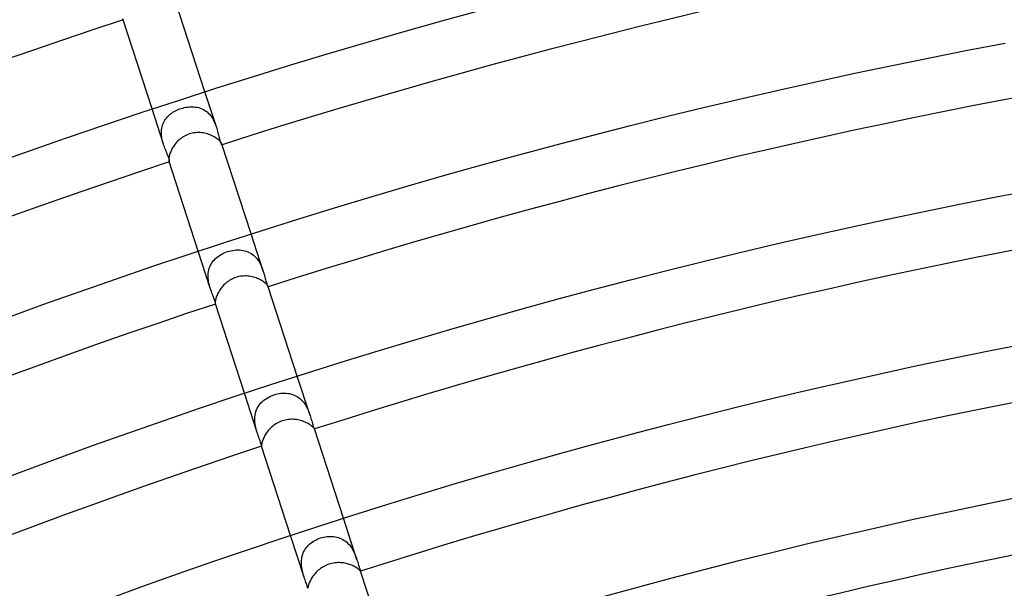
# Model space of a CAD drawing. Header units: millimetres. Extents: x -660 to 660, y -630 to 630.
# Tile 101 of 131: x -155 to -84, y 406 to 447. Entities that reach past the tile are written whole.
import ezdxf

# ---------------------------------------------------------------- set-up
doc = ezdxf.new("R2010")
doc.units = ezdxf.units.MM
doc.layers.add('HIDDEN', color=7, linetype='Continuous')
doc.layers.add('THICK', color=7, linetype='Continuous')

msp = doc.modelspace()

# ---------------------------------------------------------------- linework, layer by layer
at = {"layer": 'HIDDEN'}
for p, q in [((-140.504, 438.898), (-141.326, 441.429)), ((-144.308, 437.662), (-145.13, 440.193)), ((-143.876, 439.766), (-143.796, 439.833)), ((-143.796, 439.833), (-143.712, 439.896)), ((-143.712, 439.896), (-143.624, 439.955)), ((-143.624, 439.955), (-143.533, 440.01)), ((-143.533, 440.01), (-143.439, 440.062)), ((-143.439, 440.062), (-143.342, 440.11)), ((-143.342, 440.11), (-143.243, 440.154)), ((-143.243, 440.154), (-143.142, 440.194)), ((-143.142, 440.194), (-143.039, 440.229)), ((-143.039, 440.229), (-142.924, 440.264)), ((-142.924, 440.264), (-142.808, 440.293)), ((-142.808, 440.293), (-142.691, 440.317)), ((-142.691, 440.317), (-142.573, 440.335)), ((-142.573, 440.335), (-142.456, 440.348)), ((-142.456, 440.348), (-142.339, 440.354)), ((-142.339, 440.354), (-142.223, 440.354)), ((-142.223, 440.354), (-142.107, 440.348)), ((-142.107, 440.348), (-141.994, 440.335)), ((-141.994, 440.335), (-141.881, 440.316)), ((-141.881, 440.316), (-141.771, 440.289)), ((-141.771, 440.289), (-141.663, 440.256)), ((-141.663, 440.256), (-141.558, 440.215)), ((-141.558, 440.215), (-141.456, 440.166)), ((-141.456, 440.166), (-141.357, 440.111)), ((-141.357, 440.111), (-141.262, 440.047)), ((-141.262, 440.047), (-141.171, 439.977)), ((-141.171, 439.977), (-141.085, 439.9)), ((-141.085, 439.9), (-141.004, 439.817)), ((-144.346, 439.105), (-144.306, 439.199)), ((-144.306, 439.199), (-144.26, 439.291)), ((-144.26, 439.291), (-144.209, 439.379)), ((-144.209, 439.379), (-144.152, 439.464)), ((-144.152, 439.464), (-144.091, 439.545)), ((-144.091, 439.545), (-144.024, 439.622)), ((-144.024, 439.622), (-143.952, 439.696)), ((-143.952, 439.696), (-143.876, 439.766)), ((-141.004, 439.817), (-140.928, 439.728)), ((-140.928, 439.728), (-140.856, 439.633)), ((-140.856, 439.633), (-140.791, 439.535)), ((-140.791, 439.535), (-140.731, 439.433)), ((-140.731, 439.433), (-140.676, 439.328)), ((-140.676, 439.328), (-140.626, 439.221)), ((-140.626, 439.221), (-140.581, 439.113)), ((-144.455, 438.489), (-144.452, 438.596)), ((-144.452, 438.383), (-144.455, 438.489)), ((-144.452, 438.596), (-144.443, 438.702)), ((-144.443, 438.702), (-144.428, 438.806)), ((-144.428, 438.806), (-144.407, 438.908)), ((-144.407, 438.908), (-144.38, 439.007)), ((-144.38, 439.007), (-144.346, 439.105)), ((-140.581, 439.113), (-140.54, 439.004)), ((-140.54, 439.004), (-140.503, 438.897)), ((-140.503, 438.897), (-140.471, 438.792)), ((-140.471, 438.792), (-140.441, 438.689)), ((-140.441, 438.689), (-140.414, 438.588)), ((-140.414, 438.588), (-140.389, 438.49)), ((-140.389, 438.49), (-140.366, 438.393)), ((-144.444, 438.276), (-144.452, 438.383)), ((-144.431, 438.171), (-144.444, 438.276)), ((-144.413, 438.066), (-144.431, 438.171)), ((-144.391, 437.961), (-144.413, 438.066)), ((-144.366, 437.859), (-144.391, 437.961)), ((-144.338, 437.759), (-144.366, 437.859)), ((-144.308, 437.661), (-144.338, 437.759)), ((-140.366, 438.393), (-140.344, 438.3)), ((-140.344, 438.3), (-140.323, 438.21)), ((-140.323, 438.21), (-140.302, 438.124)), ((-140.302, 438.124), (-140.282, 438.043)), ((-140.282, 438.043), (-140.262, 437.968)), ((-140.262, 437.968), (-140.242, 437.9)), ((-140.242, 437.9), (-140.223, 437.839)), ((-140.223, 437.839), (-140.204, 437.785)), ((-140.204, 437.785), (-140.185, 437.738)), ((-140.185, 437.738), (-140.167, 437.7)), ((-144.274, 437.562), (-144.308, 437.661)), ((-144.24, 437.467), (-144.274, 437.562)), ((-144.204, 437.374), (-144.24, 437.467)), ((-144.168, 437.284), (-144.204, 437.374)), ((-144.132, 437.196), (-144.168, 437.284)), ((-144.097, 437.112), (-144.132, 437.196)), ((-144.062, 437.03), (-144.097, 437.112)), ((-144.03, 436.951), (-144.062, 437.03)), ((-140.167, 437.7), (-140.15, 437.669)), ((-140.15, 437.669), (-140.134, 437.645)), ((-140.134, 437.645), (-140.121, 437.63)), ((-140.121, 437.63), (-140.11, 437.622)), ((-140.11, 437.622), (-140.102, 437.62)), ((-140.098, 437.649), (-140.102, 437.66)), ((-140.102, 437.62), (-140.099, 437.623)), ((-140.099, 437.623), (-140.097, 437.627)), ((-140.097, 437.64), (-140.098, 437.649)), ((-140.096, 437.632), (-140.097, 437.64)), ((-140.097, 437.627), (-140.096, 437.632)), ((-143.999, 436.876), (-144.03, 436.951)), ((-143.97, 436.804), (-143.999, 436.876)), ((-143.945, 436.737), (-143.97, 436.804)), ((-143.924, 436.676), (-143.945, 436.737)), ((-143.906, 436.62), (-143.924, 436.676)), ((-143.892, 436.569), (-143.906, 436.62)), ((-143.906, 436.424), (-143.902, 436.414)), ((-143.902, 436.414), (-143.898, 436.405)), ((-143.898, 436.405), (-143.894, 436.399)), ((-143.894, 436.399), (-143.89, 436.394)), ((-143.882, 436.525), (-143.892, 436.569)), ((-143.89, 436.394), (-143.886, 436.392)), ((-143.886, 436.392), (-143.882, 436.392)), ((-143.875, 436.486), (-143.882, 436.525)), ((-143.882, 436.392), (-143.876, 436.398)), ((-143.876, 436.398), (-143.872, 436.41)), ((-143.871, 436.454), (-143.875, 436.486)), ((-143.872, 436.41), (-143.87, 436.429)), ((-143.87, 436.429), (-143.871, 436.454)), ((-137.136, 428.533), (-138.004, 431.205)), ((-140.94, 427.297), (-141.808, 429.969)), ((-139.815, 429.891), (-139.694, 429.934)), ((-139.694, 429.934), (-139.573, 429.97)), ((-139.573, 429.97), (-139.451, 430)), ((-139.451, 430), (-139.328, 430.024)), ((-139.328, 430.024), (-139.205, 430.041)), ((-139.205, 430.041), (-139.081, 430.052)), ((-139.081, 430.052), (-138.958, 430.056)), ((-138.958, 430.056), (-138.835, 430.053)), ((-138.835, 430.053), (-138.713, 430.042)), ((-138.713, 430.042), (-138.594, 430.024)), ((-138.594, 430.024), (-138.476, 429.998)), ((-138.476, 429.998), (-138.361, 429.965)), ((-138.361, 429.965), (-138.248, 429.923)), ((-138.248, 429.923), (-138.138, 429.872)), ((-140.797, 429.167), (-140.723, 429.263)), ((-140.723, 429.263), (-140.644, 429.354)), ((-140.644, 429.354), (-140.558, 429.439)), ((-140.558, 429.439), (-140.466, 429.52)), ((-140.466, 429.52), (-140.368, 429.595)), ((-140.368, 429.595), (-140.266, 429.665)), ((-140.266, 429.665), (-140.158, 429.73)), ((-140.158, 429.73), (-140.047, 429.789)), ((-140.047, 429.789), (-139.933, 429.843)), ((-139.933, 429.843), (-139.815, 429.891)), ((-138.138, 429.872), (-138.033, 429.814)), ((-138.033, 429.814), (-137.932, 429.747)), ((-137.932, 429.747), (-137.835, 429.673)), ((-137.835, 429.673), (-137.743, 429.591)), ((-137.743, 429.591), (-137.656, 429.501)), ((-137.656, 429.501), (-137.576, 429.406)), ((-137.576, 429.406), (-137.502, 429.306)), ((-137.502, 429.306), (-137.433, 429.201)), ((-141.089, 428.378), (-141.072, 428.501)), ((-141.072, 428.501), (-141.047, 428.621)), ((-141.047, 428.621), (-141.013, 428.738)), ((-141.013, 428.738), (-140.971, 428.851)), ((-140.971, 428.851), (-140.921, 428.961)), ((-140.921, 428.961), (-140.863, 429.066)), ((-140.863, 429.066), (-140.797, 429.167)), ((-137.433, 429.201), (-137.37, 429.092)), ((-137.37, 429.092), (-137.313, 428.981)), ((-137.313, 428.981), (-137.262, 428.869)), ((-137.262, 428.869), (-137.215, 428.756)), ((-137.215, 428.756), (-137.173, 428.644)), ((-137.173, 428.644), (-137.136, 428.532)), ((-137.136, 428.532), (-137.101, 428.421)), ((-141.098, 428.255), (-141.089, 428.378)), ((-141.098, 428.131), (-141.098, 428.255)), ((-141.092, 428.006), (-141.098, 428.131)), ((-141.079, 427.882), (-141.092, 428.006)), ((-141.059, 427.759), (-141.079, 427.882)), ((-137.101, 428.421), (-137.069, 428.312)), ((-137.069, 428.312), (-137.041, 428.208)), ((-137.041, 428.208), (-137.014, 428.107)), ((-137.014, 428.107), (-136.989, 428.011)), ((-136.989, 428.011), (-136.966, 427.921)), ((-136.966, 427.921), (-136.943, 427.836)), ((-136.943, 427.836), (-136.922, 427.759)), ((-141.035, 427.639), (-141.059, 427.759)), ((-141.007, 427.522), (-141.035, 427.639)), ((-140.975, 427.408), (-141.007, 427.522)), ((-140.94, 427.297), (-140.975, 427.408)), ((-140.902, 427.185), (-140.94, 427.297)), ((-140.863, 427.076), (-140.902, 427.185)), ((-136.922, 427.759), (-136.901, 427.688)), ((-136.901, 427.688), (-136.881, 427.624)), ((-136.881, 427.624), (-136.861, 427.568)), ((-136.861, 427.568), (-136.843, 427.52)), ((-136.843, 427.52), (-136.825, 427.481)), ((-136.825, 427.481), (-136.81, 427.449)), ((-136.81, 427.449), (-136.796, 427.426)), ((-136.796, 427.426), (-136.785, 427.41)), ((-136.785, 427.41), (-136.777, 427.401)), ((-136.777, 427.401), (-136.772, 427.399)), ((-136.771, 427.409), (-136.772, 427.413)), ((-136.772, 427.399), (-136.771, 427.4)), ((-136.77, 427.406), (-136.771, 427.409)), ((-136.771, 427.4), (-136.77, 427.401)), ((-136.77, 427.403), (-136.77, 427.406)), ((-136.77, 427.401), (-136.77, 427.403)), ((-140.823, 426.971), (-140.863, 427.076)), ((-140.784, 426.87), (-140.823, 426.971)), ((-140.746, 426.774), (-140.784, 426.87)), ((-140.71, 426.683), (-140.746, 426.774)), ((-140.678, 426.598), (-140.71, 426.683)), ((-140.649, 426.519), (-140.678, 426.598)), ((-140.624, 426.448), (-140.649, 426.519)), ((-140.604, 426.384), (-140.624, 426.448)), ((-140.588, 426.327), (-140.604, 426.384)), ((-140.576, 426.279), (-140.588, 426.327)), ((-140.568, 426.239), (-140.576, 426.279)), ((-140.576, 426.177), (-140.575, 426.173)), ((-140.575, 426.173), (-140.574, 426.17)), ((-140.574, 426.17), (-140.572, 426.168)), ((-140.572, 426.168), (-140.571, 426.166)), ((-140.571, 426.166), (-140.57, 426.166)), ((-140.57, 426.166), (-140.568, 426.166)), ((-140.565, 426.208), (-140.568, 426.239)), ((-140.568, 426.166), (-140.565, 426.171)), ((-140.564, 426.185), (-140.565, 426.208)), ((-140.565, 426.171), (-140.564, 426.185)), ((-133.765, 418.158), (-134.682, 420.981)), ((-137.569, 416.921), (-138.486, 419.745)), ((-137.077, 419.25), (-136.97, 419.33)), ((-136.97, 419.33), (-136.856, 419.404)), ((-136.856, 419.404), (-136.736, 419.473)), ((-136.736, 419.473), (-136.61, 419.534)), ((-136.61, 419.534), (-136.48, 419.589)), ((-136.48, 419.589), (-136.348, 419.636)), ((-136.348, 419.636), (-136.227, 419.672)), ((-136.227, 419.672), (-136.105, 419.702)), ((-136.105, 419.702), (-135.982, 419.725)), ((-135.982, 419.725), (-135.859, 419.742)), ((-135.859, 419.742), (-135.736, 419.752)), ((-135.736, 419.752), (-135.613, 419.755)), ((-135.613, 419.755), (-135.491, 419.751)), ((-135.491, 419.751), (-135.37, 419.739)), ((-135.37, 419.739), (-135.251, 419.72)), ((-135.251, 419.72), (-135.134, 419.693)), ((-135.134, 419.693), (-135.019, 419.659)), ((-135.019, 419.659), (-134.908, 419.616)), ((-134.908, 419.616), (-134.799, 419.566)), ((-134.799, 419.566), (-134.695, 419.507)), ((-134.695, 419.507), (-134.594, 419.441)), ((-134.594, 419.441), (-134.498, 419.366)), ((-134.498, 419.366), (-134.407, 419.285)), ((-137.615, 418.547), (-137.562, 418.663)), ((-137.562, 418.663), (-137.501, 418.774)), ((-137.501, 418.774), (-137.432, 418.879)), ((-137.432, 418.879), (-137.355, 418.98)), ((-137.355, 418.98), (-137.27, 419.075)), ((-137.27, 419.075), (-137.177, 419.165)), ((-137.177, 419.165), (-137.077, 419.25)), ((-134.407, 419.285), (-134.322, 419.198)), ((-134.322, 419.198), (-134.242, 419.105)), ((-134.242, 419.105), (-134.168, 419.007)), ((-134.168, 419.007), (-134.099, 418.904)), ((-134.099, 418.904), (-134.037, 418.799)), ((-134.037, 418.799), (-133.98, 418.693)), ((-133.98, 418.693), (-133.928, 418.584)), ((-133.928, 418.584), (-133.881, 418.476)), ((-137.741, 417.917), (-137.734, 418.047)), ((-137.74, 417.785), (-137.741, 417.917)), ((-137.734, 418.047), (-137.718, 418.176)), ((-137.718, 418.176), (-137.693, 418.302)), ((-137.693, 418.302), (-137.659, 418.427)), ((-137.659, 418.427), (-137.615, 418.547)), ((-133.881, 418.476), (-133.838, 418.368)), ((-133.838, 418.368), (-133.8, 418.261)), ((-133.8, 418.261), (-133.765, 418.157)), ((-133.765, 418.157), (-133.731, 418.052)), ((-133.731, 418.052), (-133.701, 417.95)), ((-133.701, 417.95), (-133.673, 417.852)), ((-137.732, 417.654), (-137.74, 417.785)), ((-137.716, 417.526), (-137.732, 417.654)), ((-137.695, 417.399), (-137.716, 417.526)), ((-137.669, 417.275), (-137.695, 417.399)), ((-137.638, 417.154), (-137.669, 417.275)), ((-133.673, 417.852), (-133.646, 417.757)), ((-133.646, 417.757), (-133.621, 417.667)), ((-133.621, 417.667), (-133.597, 417.582)), ((-133.597, 417.582), (-133.573, 417.504)), ((-133.573, 417.504), (-133.551, 417.431)), ((-133.551, 417.431), (-133.53, 417.368)), ((-133.53, 417.368), (-133.51, 417.314)), ((-133.51, 417.314), (-133.493, 417.27)), ((-133.493, 417.27), (-133.478, 417.235)), ((-133.478, 417.235), (-133.465, 417.209)), ((-133.465, 417.209), (-133.455, 417.19)), ((-133.455, 417.19), (-133.449, 417.18)), ((-133.449, 417.18), (-133.446, 417.176)), ((-133.446, 417.176), (-133.446, 417.177)), ((-133.446, 417.177), (-133.446, 417.177)), ((-133.446, 417.177), (-133.446, 417.177)), ((-133.446, 417.177), (-133.446, 417.177)), ((-133.446, 417.177), (-133.446, 417.177)), ((-133.446, 417.176), (-133.446, 417.176)), ((-137.605, 417.036), (-137.638, 417.154)), ((-137.569, 416.921), (-137.605, 417.036)), ((-137.53, 416.806), (-137.569, 416.921)), ((-137.491, 416.696), (-137.53, 416.806)), ((-137.453, 416.59), (-137.491, 416.696)), ((-137.416, 416.491), (-137.453, 416.59)), ((-137.382, 416.399), (-137.416, 416.491)), ((-137.351, 416.314), (-137.382, 416.399)), ((-137.325, 416.237), (-137.351, 416.314)), ((-137.302, 416.167), (-137.325, 416.237)), ((-137.284, 416.107), (-137.302, 416.167)), ((-137.27, 416.056), (-137.284, 416.107)), ((-137.26, 416.014), (-137.27, 416.056)), ((-137.254, 415.982), (-137.26, 416.014)), ((-137.251, 415.959), (-137.254, 415.982)), ((-137.25, 415.945), (-137.251, 415.959)), ((-137.25, 415.94), (-137.25, 415.945)), ((-137.25, 415.941), (-137.25, 415.941)), ((-137.25, 415.941), (-137.25, 415.941)), ((-137.25, 415.941), (-137.25, 415.941)), ((-137.25, 415.941), (-137.25, 415.94)), ((-137.25, 415.94), (-137.25, 415.94)), ((-137.25, 415.94), (-137.25, 415.94)), ((-130.388, 407.765), (-131.36, 410.757)), ((-134.192, 406.528), (-135.164, 409.521)), ((-132.887, 409.37), (-132.77, 409.399)), ((-132.77, 409.399), (-132.653, 409.421)), ((-132.653, 409.421), (-132.535, 409.438)), ((-132.535, 409.438), (-132.417, 409.448)), ((-132.417, 409.448), (-132.299, 409.451)), ((-132.299, 409.451), (-132.182, 409.448)), ((-132.182, 409.448), (-132.065, 409.439)), ((-132.065, 409.439), (-131.95, 409.422)), ((-131.95, 409.422), (-131.837, 409.398)), ((-131.837, 409.398), (-131.725, 409.367)), ((-134.035, 408.633), (-133.956, 408.729)), ((-133.956, 408.729), (-133.871, 408.82)), ((-133.871, 408.82), (-133.779, 408.905)), ((-133.779, 408.905), (-133.681, 408.984)), ((-133.681, 408.984), (-133.578, 409.058)), ((-133.578, 409.058), (-133.47, 409.126)), ((-133.47, 409.126), (-133.358, 409.187)), ((-133.358, 409.187), (-133.242, 409.243)), ((-133.242, 409.243), (-133.123, 409.293)), ((-133.123, 409.293), (-133.001, 409.336)), ((-133.001, 409.336), (-132.887, 409.37)), ((-131.725, 409.367), (-131.616, 409.328)), ((-131.616, 409.328), (-131.51, 409.282)), ((-131.51, 409.282), (-131.407, 409.228)), ((-131.407, 409.228), (-131.308, 409.167)), ((-131.308, 409.167), (-131.213, 409.1)), ((-131.213, 409.1), (-131.122, 409.025)), ((-131.122, 409.025), (-131.037, 408.944)), ((-131.037, 408.944), (-130.955, 408.857)), ((-130.955, 408.857), (-130.88, 408.766)), ((-130.88, 408.766), (-130.81, 408.671)), ((-130.81, 408.671), (-130.745, 408.573)), ((-134.365, 407.835), (-134.343, 407.959)), ((-134.343, 407.959), (-134.313, 408.081)), ((-134.313, 408.081), (-134.274, 408.199)), ((-134.274, 408.199), (-134.227, 408.314)), ((-134.227, 408.314), (-134.17, 408.426)), ((-134.17, 408.426), (-134.106, 408.532)), ((-134.106, 408.532), (-134.035, 408.633)), ((-130.745, 408.573), (-130.685, 408.472)), ((-130.685, 408.472), (-130.63, 408.369)), ((-130.63, 408.369), (-130.58, 408.266)), ((-130.58, 408.266), (-130.535, 408.163)), ((-130.535, 408.163), (-130.493, 408.062)), ((-130.493, 408.062), (-130.455, 407.961)), ((-130.455, 407.961), (-130.421, 407.863)), ((-134.384, 407.581), (-134.379, 407.708)), ((-134.382, 407.455), (-134.384, 407.581)), ((-134.373, 407.33), (-134.382, 407.455)), ((-134.379, 407.708), (-134.365, 407.835)), ((-134.358, 407.206), (-134.373, 407.33)), ((-130.421, 407.863), (-130.388, 407.767)), ((-130.388, 407.767), (-130.357, 407.666)), ((-130.357, 407.666), (-130.327, 407.57)), ((-130.327, 407.57), (-130.299, 407.478)), ((-130.299, 407.478), (-130.273, 407.39)), ((-130.273, 407.39), (-130.248, 407.309)), ((-130.248, 407.309), (-130.225, 407.236)), ((-134.338, 407.084), (-134.358, 407.206)), ((-134.314, 406.965), (-134.338, 407.084)), ((-134.286, 406.85), (-134.314, 406.965)), ((-134.257, 406.739), (-134.286, 406.85)), ((-134.225, 406.633), (-134.257, 406.739)), ((-134.193, 406.53), (-134.225, 406.633)), ((-130.225, 407.236), (-130.204, 407.171)), ((-130.204, 407.171), (-130.185, 407.114)), ((-130.185, 407.114), (-130.167, 407.065)), ((-130.167, 407.065), (-130.152, 407.025)), ((-130.152, 407.025), (-130.14, 406.994)), ((-130.14, 406.994), (-130.131, 406.972)), ((-130.131, 406.972), (-130.126, 406.958)), ((-130.126, 406.958), (-130.125, 406.956)), ((-130.125, 406.956), (-130.125, 406.955)), ((-130.125, 406.955), (-130.125, 406.954)), ((-130.125, 406.954), (-130.125, 406.953)), ((-130.125, 406.953), (-130.125, 406.952)), ((-130.125, 406.952), (-130.125, 406.952)), ((-134.158, 406.425), (-134.193, 406.53)), ((-134.123, 406.324), (-134.158, 406.425)), ((-134.09, 406.228), (-134.123, 406.324)), ((-134.058, 406.138), (-134.09, 406.228)), ((-134.029, 406.055), (-134.058, 406.138)), ((-134.004, 405.978), (-134.029, 406.055)), ((-133.982, 405.911), (-134.004, 405.978)), ((-133.965, 405.853), (-133.982, 405.911)), ((-133.952, 405.805), (-133.965, 405.853)), ((-133.941, 405.766), (-133.952, 405.805)), ((-133.935, 405.739), (-133.941, 405.766)), ((-133.93, 405.722), (-133.935, 405.739)), ((-133.93, 405.72), (-133.93, 405.722)), ((-133.929, 405.719), (-133.93, 405.72)), ((-133.928, 405.718), (-133.929, 405.719)), ((-133.928, 405.717), (-133.928, 405.718)), ((-133.927, 405.717), (-133.928, 405.717)), ((-133.928, 405.717), (-133.928, 405.717))]:
    msp.add_line(p, q, dxfattribs=at)
at = {"layer": 'THICK'}
for p, q in [((-141.326, 441.429), (-143.434, 447.916)), ((-124.281, 446.527), (-121.555, 447.277)), ((-145.13, 440.193), (-147.238, 446.68)), ((-127.003, 445.761), (-124.281, 446.527)), ((-129.72, 444.978), (-127.003, 445.761)), ((-132.432, 444.178), (-129.72, 444.978)), ((-86.464, 444.417), (-83.751, 444.936)), ((-135.139, 443.362), (-132.432, 444.178)), ((-89.173, 443.881), (-86.464, 444.417)), ((-91.88, 443.329), (-89.173, 443.881)), ((-137.841, 442.529), (-135.139, 443.362)), ((-97.281, 442.175), (-94.582, 442.76)), ((-94.582, 442.76), (-91.88, 443.329)), ((-140.538, 441.68), (-137.841, 442.529)), ((-99.977, 441.574), (-97.281, 442.175)), ((-143.229, 440.815), (-140.538, 441.68)), ((-102.669, 440.955), (-99.977, 441.574)), ((-145.916, 439.933), (-143.229, 440.815)), ((-105.357, 440.321), (-102.669, 440.955)), ((-148.597, 439.034), (-145.916, 439.933)), ((-108.041, 439.67), (-105.357, 440.321)), ((-110.721, 439.003), (-108.041, 439.67)), ((-151.272, 438.12), (-148.597, 439.034)), ((-142.336, 438.429), (-142.444, 438.397)), ((-142.227, 438.455), (-142.336, 438.429)), ((-142.116, 438.474), (-142.227, 438.455)), ((-142.005, 438.488), (-142.116, 438.474)), ((-141.893, 438.495), (-142.005, 438.488)), ((-141.781, 438.497), (-141.893, 438.495)), ((-141.67, 438.493), (-141.781, 438.497)), ((-141.56, 438.483), (-141.67, 438.493)), ((-141.45, 438.469), (-141.56, 438.483)), ((-141.343, 438.449), (-141.45, 438.469)), ((-141.237, 438.424), (-141.343, 438.449)), ((-141.134, 438.395), (-141.237, 438.424)), ((-113.397, 438.319), (-110.721, 439.003)), ((-153.942, 437.189), (-151.272, 438.12)), ((-143.41, 437.741), (-143.476, 437.66)), ((-143.339, 437.819), (-143.41, 437.741)), ((-143.265, 437.895), (-143.339, 437.819)), ((-143.187, 437.968), (-143.265, 437.895)), ((-143.105, 438.037), (-143.187, 437.968)), ((-143.02, 438.102), (-143.105, 438.037)), ((-142.931, 438.164), (-143.02, 438.102)), ((-142.839, 438.22), (-142.931, 438.164)), ((-142.744, 438.272), (-142.839, 438.22)), ((-142.646, 438.319), (-142.744, 438.272)), ((-142.546, 438.361), (-142.646, 438.319)), ((-142.444, 438.397), (-142.546, 438.361)), ((-141.034, 438.362), (-141.134, 438.395)), ((-140.937, 438.325), (-141.034, 438.362)), ((-140.843, 438.284), (-140.937, 438.325)), ((-140.754, 438.241), (-140.843, 438.284)), ((-140.669, 438.196), (-140.754, 438.241)), ((-140.59, 438.149), (-140.669, 438.196)), ((-140.516, 438.1), (-140.59, 438.149)), ((-140.447, 438.051), (-140.516, 438.1)), ((-140.384, 438.001), (-140.447, 438.051)), ((-140.328, 437.953), (-140.384, 438.001)), ((-140.278, 437.906), (-140.328, 437.953)), ((-140.235, 437.861), (-140.278, 437.906)), ((-140.199, 437.818), (-140.235, 437.861)), ((-140.168, 437.779), (-140.199, 437.818)), ((-140.143, 437.743), (-140.168, 437.779)), ((-140.124, 437.711), (-140.143, 437.743)), ((-140.11, 437.683), (-140.124, 437.711)), ((-116.068, 437.619), (-113.397, 438.319)), ((-156.606, 436.242), (-153.942, 437.189)), ((-143.839, 436.996), (-143.863, 436.919)), ((-143.81, 437.075), (-143.839, 436.996)), ((-143.777, 437.156), (-143.81, 437.075)), ((-143.738, 437.24), (-143.777, 437.156)), ((-143.695, 437.324), (-143.738, 437.24)), ((-143.647, 437.409), (-143.695, 437.324)), ((-143.594, 437.494), (-143.647, 437.409)), ((-143.537, 437.578), (-143.594, 437.494)), ((-143.476, 437.66), (-143.537, 437.578)), ((-140.102, 437.66), (-140.11, 437.683)), ((-138.004, 431.205), (-140.102, 437.661)), ((-118.736, 436.903), (-116.068, 437.619)), ((-143.921, 436.601), (-143.922, 436.553)), ((-143.922, 436.553), (-143.92, 436.512)), ((-143.917, 436.654), (-143.921, 436.601)), ((-143.92, 436.512), (-143.917, 436.476)), ((-143.909, 436.713), (-143.917, 436.654)), ((-143.917, 436.476), (-143.912, 436.447)), ((-143.912, 436.447), (-143.906, 436.424)), ((-143.898, 436.777), (-143.909, 436.713)), ((-141.808, 429.969), (-143.906, 436.424)), ((-143.883, 436.846), (-143.898, 436.777)), ((-143.863, 436.919), (-143.883, 436.846)), ((-121.399, 436.171), (-118.736, 436.903)), ((-124.057, 435.422), (-121.399, 436.171)), ((-126.711, 434.657), (-124.057, 435.422)), ((-129.36, 433.876), (-126.711, 434.657)), ((-84.411, 433.865), (-81.763, 434.372)), ((-132.004, 433.079), (-129.36, 433.876)), ((-87.056, 433.342), (-84.411, 433.865)), ((-134.644, 432.266), (-132.004, 433.079)), ((-92.336, 432.248), (-89.698, 432.803)), ((-89.698, 432.803), (-87.056, 433.342)), ((-137.278, 431.436), (-134.644, 432.266)), ((-94.972, 431.676), (-92.336, 432.248)), ((-139.907, 430.591), (-137.278, 431.436)), ((-97.603, 431.089), (-94.972, 431.676)), ((-100.231, 430.486), (-97.603, 431.089)), ((-142.532, 429.729), (-139.907, 430.591)), ((-102.855, 429.866), (-100.231, 430.486)), ((-145.15, 428.852), (-142.532, 429.729)), ((-108.092, 428.579), (-105.475, 429.231)), ((-105.475, 429.231), (-102.855, 429.866)), ((-147.764, 427.958), (-145.15, 428.852)), ((-110.704, 427.912), (-108.092, 428.579)), ((-150.371, 427.049), (-147.764, 427.958)), ((-139.659, 427.796), (-139.744, 427.733)), ((-139.571, 427.855), (-139.659, 427.796)), ((-139.48, 427.91), (-139.571, 427.855)), ((-139.386, 427.96), (-139.48, 427.91)), ((-139.29, 428.005), (-139.386, 427.96)), ((-139.192, 428.046), (-139.29, 428.005)), ((-139.092, 428.081), (-139.192, 428.046)), ((-138.988, 428.112), (-139.092, 428.081)), ((-138.884, 428.137), (-138.988, 428.112)), ((-138.778, 428.157), (-138.884, 428.137)), ((-138.671, 428.171), (-138.778, 428.157)), ((-138.565, 428.18), (-138.671, 428.171)), ((-138.458, 428.184), (-138.565, 428.18)), ((-138.352, 428.182), (-138.458, 428.184)), ((-138.247, 428.176), (-138.352, 428.182)), ((-138.142, 428.164), (-138.247, 428.176)), ((-138.039, 428.148), (-138.142, 428.164)), ((-137.938, 428.128), (-138.039, 428.148)), ((-137.839, 428.104), (-137.938, 428.128)), ((-137.742, 428.076), (-137.839, 428.104)), ((-137.648, 428.044), (-137.742, 428.076)), ((-137.558, 428.01), (-137.648, 428.044)), ((-137.471, 427.972), (-137.558, 428.01)), ((-137.387, 427.933), (-137.471, 427.972)), ((-137.309, 427.891), (-137.387, 427.933)), ((-137.235, 427.849), (-137.309, 427.891)), ((-137.167, 427.805), (-137.235, 427.849)), ((-137.103, 427.762), (-137.167, 427.805)), ((-113.312, 427.229), (-110.704, 427.912)), ((-140.286, 427.129), (-140.335, 427.048)), ((-140.233, 427.21), (-140.286, 427.129)), ((-140.175, 427.291), (-140.233, 427.21)), ((-140.113, 427.37), (-140.175, 427.291)), ((-140.047, 427.448), (-140.113, 427.37)), ((-139.977, 427.523), (-140.047, 427.448)), ((-139.903, 427.596), (-139.977, 427.523)), ((-139.825, 427.666), (-139.903, 427.596)), ((-139.744, 427.733), (-139.825, 427.666)), ((-137.045, 427.718), (-137.103, 427.762)), ((-136.993, 427.675), (-137.045, 427.718)), ((-136.947, 427.634), (-136.993, 427.675)), ((-136.907, 427.595), (-136.947, 427.634)), ((-136.873, 427.559), (-136.907, 427.595)), ((-136.844, 427.525), (-136.873, 427.559)), ((-136.82, 427.495), (-136.844, 427.525)), ((-136.801, 427.468), (-136.82, 427.495)), ((-136.787, 427.445), (-136.801, 427.468)), ((-136.778, 427.427), (-136.787, 427.445)), ((-136.772, 427.413), (-136.778, 427.427)), ((-134.682, 420.981), (-136.772, 427.413)), ((-115.917, 426.529), (-113.312, 427.229)), ((-152.974, 426.124), (-150.371, 427.049)), ((-140.574, 426.407), (-140.58, 426.356)), ((-140.564, 426.463), (-140.574, 426.407)), ((-140.55, 426.524), (-140.564, 426.463)), ((-140.533, 426.59), (-140.55, 426.524)), ((-140.511, 426.659), (-140.533, 426.59)), ((-140.485, 426.732), (-140.511, 426.659)), ((-140.455, 426.808), (-140.485, 426.732)), ((-140.42, 426.886), (-140.455, 426.808)), ((-140.38, 426.967), (-140.42, 426.886)), ((-140.335, 427.048), (-140.38, 426.967)), ((-118.516, 425.814), (-115.917, 426.529)), ((-155.57, 425.183), (-152.974, 426.124)), ((-140.584, 426.312), (-140.586, 426.273)), ((-140.586, 426.273), (-140.585, 426.239)), ((-140.585, 426.239), (-140.583, 426.213)), ((-140.58, 426.356), (-140.584, 426.312)), ((-140.583, 426.213), (-140.58, 426.192)), ((-140.58, 426.192), (-140.576, 426.177)), ((-138.486, 419.745), (-140.576, 426.177)), ((-121.112, 425.083), (-118.516, 425.814)), ((-123.702, 424.337), (-121.112, 425.083)), ((-126.289, 423.574), (-123.702, 424.337)), ((-128.87, 422.796), (-126.289, 423.574)), ((-84.939, 422.802), (-82.358, 423.313)), ((-131.447, 422.002), (-128.87, 422.796)), ((-90.091, 421.735), (-87.516, 422.276)), ((-87.516, 422.276), (-84.939, 422.802)), ((-134.019, 421.192), (-131.447, 422.002)), ((-92.662, 421.177), (-90.091, 421.735)), ((-136.586, 420.367), (-134.019, 421.192)), ((-95.229, 420.604), (-92.662, 421.177)), ((-139.147, 419.526), (-136.586, 420.367)), ((-100.354, 419.411), (-97.793, 420.016)), ((-97.793, 420.016), (-95.229, 420.604)), ((-141.704, 418.669), (-139.147, 419.526)), ((-102.91, 418.791), (-100.354, 419.411)), ((-144.255, 417.797), (-141.704, 418.669)), ((-105.463, 418.156), (-102.91, 418.791)), ((-135.037, 417.872), (-135.138, 417.871)), ((-134.936, 417.869), (-135.037, 417.872)), ((-108.012, 417.505), (-105.463, 418.156)), ((-146.801, 416.909), (-144.255, 417.797)), ((-136.628, 417.216), (-136.698, 417.142)), ((-136.554, 417.287), (-136.628, 417.216)), ((-136.476, 417.356), (-136.554, 417.287)), ((-136.394, 417.422), (-136.476, 417.356)), ((-136.309, 417.484), (-136.394, 417.422)), ((-136.221, 417.542), (-136.309, 417.484)), ((-136.13, 417.596), (-136.221, 417.542)), ((-136.037, 417.646), (-136.13, 417.596)), ((-135.94, 417.691), (-136.037, 417.646)), ((-135.842, 417.732), (-135.94, 417.691)), ((-135.741, 417.767), (-135.842, 417.732)), ((-135.643, 417.797), (-135.741, 417.767)), ((-135.543, 417.821), (-135.643, 417.797)), ((-135.443, 417.841), (-135.543, 417.821)), ((-135.341, 417.856), (-135.443, 417.841)), ((-135.239, 417.866), (-135.341, 417.856)), ((-135.138, 417.871), (-135.239, 417.866)), ((-134.836, 417.861), (-134.936, 417.869)), ((-134.737, 417.848), (-134.836, 417.861)), ((-134.639, 417.832), (-134.737, 417.848)), ((-134.543, 417.812), (-134.639, 417.832)), ((-134.45, 417.789), (-134.543, 417.812)), ((-134.359, 417.762), (-134.45, 417.789)), ((-134.271, 417.733), (-134.359, 417.762)), ((-134.186, 417.7), (-134.271, 417.733)), ((-134.104, 417.666), (-134.186, 417.7)), ((-134.026, 417.629), (-134.104, 417.666)), ((-133.952, 417.592), (-134.026, 417.629)), ((-133.884, 417.553), (-133.952, 417.592)), ((-133.82, 417.514), (-133.884, 417.553)), ((-133.761, 417.475), (-133.82, 417.514)), ((-133.707, 417.437), (-133.761, 417.475)), ((-133.658, 417.399), (-133.707, 417.437)), ((-133.615, 417.363), (-133.658, 417.399)), ((-133.578, 417.33), (-133.615, 417.363)), ((-133.545, 417.299), (-133.578, 417.33)), ((-133.518, 417.27), (-133.545, 417.299)), ((-133.496, 417.245), (-133.518, 417.27)), ((-133.478, 417.223), (-133.496, 417.245)), ((-133.464, 417.206), (-133.478, 417.223)), ((-133.454, 417.192), (-133.464, 417.206)), ((-133.449, 417.182), (-133.454, 417.192)), ((-133.446, 417.177), (-133.449, 417.182)), ((-131.36, 410.757), (-133.446, 417.177)), ((-110.557, 416.838), (-108.012, 417.505)), ((-149.342, 416.006), (-146.801, 416.909)), ((-137.107, 416.525), (-137.138, 416.453)), ((-137.072, 416.599), (-137.107, 416.525)), ((-137.032, 416.676), (-137.072, 416.599)), ((-136.987, 416.754), (-137.032, 416.676)), ((-136.938, 416.833), (-136.987, 416.754)), ((-136.885, 416.911), (-136.938, 416.833)), ((-136.827, 416.989), (-136.885, 416.911)), ((-136.764, 417.067), (-136.827, 416.989)), ((-136.698, 417.142), (-136.764, 417.067)), ((-113.097, 416.156), (-110.557, 416.838)), ((-151.876, 415.087), (-149.342, 416.006)), ((-137.252, 415.998), (-137.253, 415.975)), ((-137.253, 415.975), (-137.252, 415.958)), ((-137.25, 416.027), (-137.252, 415.998)), ((-137.252, 415.958), (-137.251, 415.947)), ((-137.251, 415.947), (-137.25, 415.941)), ((-137.247, 416.062), (-137.25, 416.027)), ((-135.164, 409.521), (-137.25, 415.941)), ((-137.241, 416.102), (-137.247, 416.062)), ((-137.232, 416.148), (-137.241, 416.102)), ((-137.221, 416.2), (-137.232, 416.148)), ((-137.206, 416.257), (-137.221, 416.2)), ((-137.187, 416.318), (-137.206, 416.257)), ((-137.165, 416.384), (-137.187, 416.318)), ((-137.138, 416.453), (-137.165, 416.384)), ((-115.634, 415.458), (-113.097, 416.156)), ((-154.406, 414.153), (-151.876, 415.087)), ((-118.166, 414.745), (-115.634, 415.458)), ((-120.694, 414.016), (-118.166, 414.745)), ((-156.929, 413.204), (-154.406, 414.153)), ((-123.217, 413.272), (-120.694, 414.016)), ((-125.736, 412.513), (-123.217, 413.272)), ((-128.25, 411.738), (-125.736, 412.513)), ((-85.335, 411.75), (-82.822, 412.263)), ((-130.759, 410.948), (-128.25, 411.738)), ((-87.845, 411.222), (-85.335, 411.75)), ((-133.264, 410.143), (-130.759, 410.948)), ((-90.352, 410.678), (-87.845, 411.222)), ((-135.763, 409.323), (-133.264, 410.143)), ((-95.355, 409.546), (-92.855, 410.12)), ((-92.855, 410.12), (-90.352, 410.678)), ((-97.852, 408.956), (-95.355, 409.546)), ((-138.257, 408.487), (-135.763, 409.323)), ((-100.345, 408.352), (-97.852, 408.956)), ((-140.747, 407.636), (-138.257, 408.487)), ((-102.834, 407.732), (-100.345, 408.352)), ((-143.231, 406.77), (-140.747, 407.636)), ((-132.762, 407.296), (-132.849, 407.246)), ((-132.672, 407.342), (-132.762, 407.296)), ((-132.58, 407.384), (-132.672, 407.342)), ((-132.486, 407.422), (-132.58, 407.384)), ((-132.39, 407.456), (-132.486, 407.422)), ((-132.289, 407.486), (-132.39, 407.456)), ((-132.186, 407.512), (-132.289, 407.486)), ((-132.082, 407.532), (-132.186, 407.512)), ((-131.977, 407.547), (-132.082, 407.532)), ((-131.872, 407.558), (-131.977, 407.547)), ((-131.768, 407.563), (-131.872, 407.558)), ((-131.665, 407.564), (-131.768, 407.563)), ((-131.563, 407.56), (-131.665, 407.564)), ((-131.463, 407.552), (-131.563, 407.56)), ((-131.366, 407.54), (-131.463, 407.552)), ((-131.27, 407.524), (-131.366, 407.54)), ((-131.177, 407.505), (-131.27, 407.524)), ((-131.087, 407.483), (-131.177, 407.505)), ((-130.999, 407.458), (-131.087, 407.483)), ((-130.915, 407.431), (-130.999, 407.458)), ((-130.833, 407.401), (-130.915, 407.431)), ((-130.756, 407.37), (-130.833, 407.401)), ((-130.682, 407.337), (-130.756, 407.37)), ((-130.611, 407.302), (-130.682, 407.337)), ((-130.545, 407.267), (-130.611, 407.302)), ((-130.484, 407.232), (-130.545, 407.267)), ((-105.319, 407.097), (-102.834, 407.732)), ((-145.709, 405.888), (-143.231, 406.77)), ((-133.554, 406.59), (-133.604, 406.517)), ((-133.5, 406.663), (-133.554, 406.59)), ((-133.441, 406.736), (-133.5, 406.663)), ((-133.379, 406.807), (-133.441, 406.736)), ((-133.313, 406.877), (-133.379, 406.807)), ((-133.244, 406.945), (-133.313, 406.877)), ((-133.171, 407.011), (-133.244, 406.945)), ((-133.095, 407.074), (-133.171, 407.011)), ((-133.016, 407.135), (-133.095, 407.074)), ((-132.934, 407.192), (-133.016, 407.135)), ((-132.849, 407.246), (-132.934, 407.192)), ((-130.429, 407.198), (-130.484, 407.232)), ((-130.378, 407.164), (-130.429, 407.198)), ((-130.332, 407.131), (-130.378, 407.164)), ((-130.291, 407.1), (-130.332, 407.131)), ((-130.255, 407.071), (-130.291, 407.1)), ((-130.223, 407.044), (-130.255, 407.071)), ((-130.197, 407.021), (-130.223, 407.044)), ((-130.176, 407), (-130.197, 407.021)), ((-130.158, 406.983), (-130.176, 407)), ((-130.145, 406.969), (-130.158, 406.983)), ((-130.135, 406.96), (-130.145, 406.969)), ((-130.128, 406.954), (-130.135, 406.96)), ((-130.125, 406.952), (-130.128, 406.954)), ((-128.038, 400.533), (-130.124, 406.953)), ((-107.801, 406.447), (-105.319, 407.097)), ((-148.183, 404.992), (-145.709, 405.888)), ((-133.901, 405.853), (-133.908, 405.818)), ((-133.891, 405.894), (-133.901, 405.853)), ((-133.878, 405.94), (-133.891, 405.894)), ((-133.863, 405.991), (-133.878, 405.94)), ((-133.844, 406.047), (-133.863, 405.991)), ((-133.821, 406.106), (-133.844, 406.047)), ((-133.795, 406.168), (-133.821, 406.106)), ((-133.765, 406.234), (-133.795, 406.168)), ((-133.731, 406.302), (-133.765, 406.234)), ((-133.693, 406.373), (-133.731, 406.302)), ((-133.65, 406.445), (-133.693, 406.373)), ((-133.604, 406.517), (-133.65, 406.445)), ((-110.278, 405.782), (-107.801, 406.447)), ((-133.925, 405.72), (-133.927, 405.717)), ((-133.924, 405.729), (-133.925, 405.72)), ((-133.921, 405.743), (-133.924, 405.729)), ((-133.918, 405.762), (-133.921, 405.743)), ((-133.914, 405.787), (-133.918, 405.762)), ((-133.908, 405.818), (-133.914, 405.787)), ((-112.751, 405.102), (-110.278, 405.782))]:
    msp.add_line(p, q, dxfattribs=at)
for radius, start, end in [(491.75, 108.23305, 143.76697), (459.5, 72.24941, 107.75061), (481, 108.23826, 143.76176), (448.75, 72.25485, 107.74517), (470.25, 108.2437, 143.75631), (438, 72.26161, 107.73841), (459.5, 108.24937, 143.75064), (427.25, 72.26803, 107.73194), (448.75, 108.25487, 143.74514), (416.5, 72.2741, 107.72586), (438, 108.26158, 143.73838), (405.75, 72.27983, 107.72019)]:
    msp.add_arc((0, 0), radius, start, end, dxfattribs=at)

doc.saveas('drawing.dxf')
